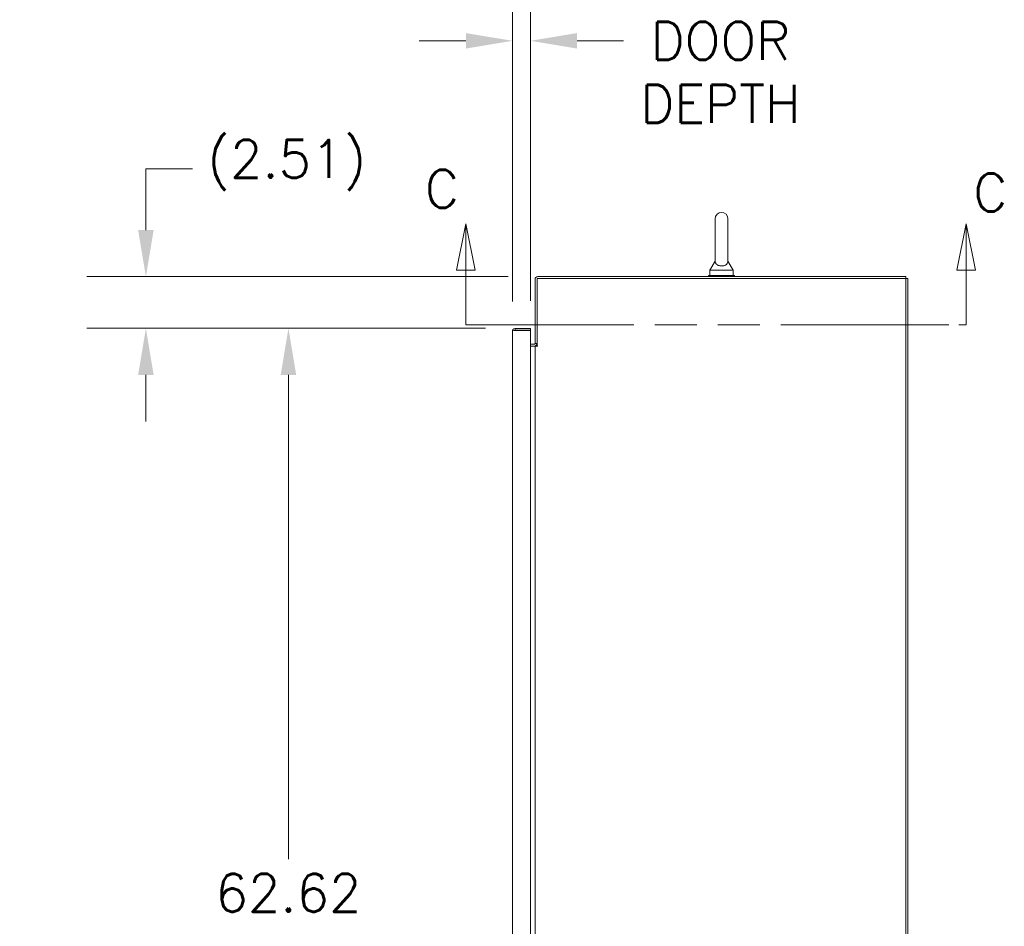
# Model space of a CAD drawing. Header units: inches. Extents: x 3 to 388, y 9 to 244.
# Tile 36 of 53: x 270 to 318, y 151 to 195. Entities that reach past the tile are written whole.
import ezdxf

# ---------------------------------------------------------------- set-up
doc = ezdxf.new("R2010")
doc.units = ezdxf.units.IN
doc.header["$LTSCALE"] = 23
doc.header["$MEASUREMENT"] = 0
doc.linetypes.add('DOUBLE_DASH_CHAIN', pattern=[1.2403, 0.6614, -0.0827, 0.1654, -0.0827, 0.1654, -0.0827])
for name, color, linetype, lineweight in [('Dimension (ANSI)', 7, 'Continuous', 5), ('Section Line (ANSI)', 7, 'DOUBLE_DASH_CHAIN', 5), ('Symbol (ANSI)', 7, 'Continuous', 5), ('Visible (ANSI)', 7, 'Continuous', 5)]:
    doc.layers.add(name, color=color, linetype=linetype, lineweight=lineweight)
doc.styles.add('ROMANS', font='romans.shx')
doc.dimstyles.new('Default (ANSI)', dxfattribs={"dimscale": 23, "dimtxt": 0.08, "dimasz": 0.098425, "dimexe": 0.125, "dimexo": 0.0625, "dimgap": 0.031496, "dimtad": 0, "dimtih": 1, "dimtoh": 1, "dimrnd": 1e-08, "dimzin": 0, "dimdsep": 46, "dimtxsty": 'ROMANS', "dimcen": 0.09, "dimdle": 0.393701, "dimclrd": 256, "dimclre": 256, "dimclrt": 256, "dimadec": 0, "dimazin": 0, "dimtfac": 1.25, "dimtofl": 0, "dimtmove": 0, "dimatfit": 3, "dimfxl": 0, "dimtolj": 1, "dimtzin": 0, "dimlwd": -1, "dimlwe": -1, "dimarcsym": 0})
doc.dimstyles.new('Default (ANSI)$7', dxfattribs={"dimscale": 23, "dimtxt": 0.08, "dimasz": 0.098425, "dimexe": 0.125, "dimexo": 0.0625, "dimgap": 0.031496, "dimtad": 0, "dimtih": 1, "dimtoh": 1, "dimrnd": 1e-08, "dimzin": 0, "dimdsep": 46, "dimtxsty": 'ROMANS', "dimcen": 0.09, "dimdle": 0.393701, "dimclrd": 256, "dimclre": 256, "dimclrt": 256, "dimadec": 0, "dimazin": 0, "dimtfac": 1.25, "dimtofl": 0, "dimtmove": 0, "dimatfit": 3, "dimfxl": 0, "dimtolj": 1, "dimtzin": 0, "dimlwd": -1, "dimlwe": -1, "dimarcsym": 0})

# ---------------------------------------------------------------- blocks, each defined once
blk = doc.blocks.new('2dTransSection2')
at = {"layer": 'Section Line (ANSI)', "linetype": 'Continuous'}
for p, q in [((12.6886, 8.0363), (12.6691, 7.9383)), ((12.6886, 7.9383), (12.6886, 8.0363)), ((12.7081, 7.9383), (12.6886, 8.0363)), ((13.7464, 8.0363), (13.7269, 7.9383)), ((13.7464, 7.9383), (13.7464, 8.0363)), ((13.7659, 7.9383), (13.7464, 8.0363)), ((12.6691, 7.9383), (12.7081, 7.9383)), ((12.6886, 7.8224), (12.6886, 7.9383)), ((13.7269, 7.9383), (13.7659, 7.9383)), ((13.7464, 7.8224), (13.7464, 7.9383)), ((12.6886, 7.8224), (12.704, 7.8224)), ((13.7309, 7.8224), (13.7464, 7.8224))]:
    blk.add_line(p, q, dxfattribs=at)
at = {"layer": 'Section Line (ANSI)', "linetype": 'DOUBLE_DASH_CHAIN', "ltscale": 0.023345}
blk.add_line((12.6886, 7.8224), (13.7464, 7.8224), dxfattribs=at)
at = {"layer": 'Section Line (ANSI)', "linetype": 'Continuous', "flags": 128}
for points in [[(12.7081, 7.9383), (12.6886, 8.0363)], [(13.7659, 7.9383), (13.7464, 8.0363)]]:
    blk.add_lwpolyline(points, dxfattribs=at)
at = {"layer": 'Section Line (ANSI)'}
for points in [[(12.7081, 7.9383), (12.6886, 8.0363), (12.6691, 7.9383), (12.7081, 7.9383)], [(13.7659, 7.9383), (13.7464, 8.0363), (13.7269, 7.9383), (13.7659, 7.9383)]]:
    blk.add_solid(points, dxfattribs=at)
at = {"layer": 'Section Line (ANSI)', "char_height": 0.08, "attachment_point": 7, "style": 'ROMANS'}
for insert in [(12.602, 8.0702), (13.7612, 8.0625)]:
    blk.add_mtext('C', dxfattribs=dict(at, insert=insert))
blk = doc.blocks.new('*D14')
at = {"layer": 'Defpoints', "color": 0}
for p in [(294.231, 179.751), (283.215, 117.126), (294.231, 117.126)]:
    blk.add_point(p, dxfattribs=at)
at = {"layer": 'Dimension (ANSI)'}
for p, q in [((292.793, 179.751), (280.34, 179.751)), ((283.215, 177.487), (283.215, 153.936)), ((283.215, 119.389), (283.215, 144.513)), ((292.793, 117.126), (280.34, 117.126))]:
    blk.add_line(p, q, dxfattribs=at)
for points in [[(282.838, 177.487), (283.592, 177.487), (283.215, 179.751)], [(282.838, 119.389), (283.592, 119.389), (283.215, 117.126)]]:
    blk.add_solid(points, dxfattribs=at)
at = {"layer": 'Dimension (ANSI)', "insert": (283.215, 149.224), "char_height": 1.84, "attachment_point": 5, "style": 'ROMANS'}
blk.add_mtext('\\A1;62.62\\PDOOR\\PHEIGHT', dxfattribs=at)
blk = doc.blocks.new('*D16')
at = {"layer": 'Defpoints', "color": 0}
for p in [(276.284, 182.265), (295.333, 182.265), (294.231, 179.751)]:
    blk.add_point(p, dxfattribs=at)
at = {"layer": 'Dimension (ANSI)'}
for p, q in [((276.284, 184.529), (276.284, 187.513)), ((276.284, 187.513), (278.548, 187.513)), ((293.895, 182.265), (273.409, 182.265)), ((292.793, 179.751), (273.409, 179.751)), ((276.284, 177.487), (276.284, 175.223))]:
    blk.add_line(p, q, dxfattribs=at)
for points in [[(275.907, 184.529), (276.661, 184.529), (276.284, 182.265)], [(275.907, 177.487), (276.661, 177.487), (276.284, 179.751)]]:
    blk.add_solid(points, dxfattribs=at)
at = {"layer": 'Dimension (ANSI)', "insert": (279.272, 188.915), "char_height": 1.84, "attachment_point": 1, "style": 'ROMANS'}
blk.add_mtext('\\A1;(2.51)', dxfattribs=at)
blk = doc.blocks.new('*D27')
at = {"layer": 'Defpoints', "color": 0}
for p in [(294.981, 193.735), (294.106, 179.626), (294.981, 179.646)]:
    blk.add_point(p, dxfattribs=at)
at = {"layer": 'Dimension (ANSI)'}
for p, q in [((294.106, 181.063), (294.106, 196.61)), ((294.981, 181.083), (294.981, 196.61)), ((291.842, 193.735), (289.578, 193.735)), ((297.245, 193.735), (299.508, 193.735))]:
    blk.add_line(p, q, dxfattribs=at)
for points in [[(291.842, 194.112), (291.842, 193.358), (294.106, 193.735)], [(297.245, 194.112), (297.245, 193.358), (294.981, 193.735)]]:
    blk.add_solid(points, dxfattribs=at)
at = {"layer": 'Dimension (ANSI)', "insert": (304.22, 193.735), "char_height": 1.84, "attachment_point": 5, "style": 'ROMANS'}
blk.add_mtext('\\A1;0.88\\PDOOR\\PDEPTH', dxfattribs=at)

msp = doc.modelspace()

# ---------------------------------------------------------------- linework, layer by layer
at = {"layer": 'Visible (ANSI)'}
for p, q in [((303.9602, 185.0774), (303.9602, 183.0174)), ((304.5802, 183.0174), (304.5802, 185.0774)), ((303.9602, 183.0174), (303.7102, 182.5774)), ((304.5802, 183.0174), (304.8302, 182.5774)), ((303.7102, 182.5774), (304.8302, 182.5774)), ((303.7102, 182.5774), (303.7102, 182.3274)), ((304.8302, 182.5774), (304.8302, 182.3274)), ((295.2077, 182.1399), (295.2077, 179.0148)), ((313.239, 182.1712), (295.3014, 182.1712)), ((295.3014, 182.1712), (295.3014, 178.8901)), ((313.239, 182.2649), (295.3326, 182.2649)), ((304.8952, 182.3274), (303.6452, 182.3274)), ((303.6452, 182.3274), (303.6452, 182.2649)), ((304.8952, 182.3274), (304.8952, 182.2649)), ((313.239, 182.1712), (313.239, 182.2649)), ((313.3327, 182.1712), (313.239, 182.1712)), ((313.239, 110.2336), (313.239, 182.1712)), ((313.3327, 182.1712), (313.3327, 110.2336)), ((294.1059, 117.2505), (294.1059, 179.6256)), ((294.9809, 179.7505), (294.2309, 179.7505)), ((294.2309, 179.6568), (294.2309, 179.7505)), ((294.2309, 179.6568), (294.9809, 179.6568)), ((294.2309, 179.6458), (294.9809, 179.6458)), ((294.9809, 179.6568), (294.9809, 179.7505)), ((294.9809, 179.6458), (294.9809, 117.2303)), ((294.9809, 178.9836), (295.1764, 178.9836)), ((294.9809, 178.8899), (295.1764, 178.8899)), ((295.1764, 178.8899), (295.2077, 178.8899)), ((295.2077, 179.0148), (295.3014, 179.0148)), ((295.2077, 117.5149), (295.2077, 178.8899)), ((295.3326, 178.8899), (295.2077, 178.8899)), ((295.3014, 178.8901), (295.3328, 178.8901)), ((295.3328, 178.8899), (295.3326, 178.8899)), ((295.3328, 178.8901), (295.3328, 178.8899))]:
    msp.add_line(p, q, dxfattribs=at)
for centre, radius, start, end in [((304.2702, 185.0774), 0.31, 0, 180), ((295.3326, 182.1399), 0.125, 90, 180), ((295.1764, 179.0148), 0.1249, 270, 0), ((295.1764, 179.0148), 0.0313, 270, 0)]:
    msp.add_arc(centre, radius, start, end, dxfattribs=at)
for points, knots in [([(304.5802, 183.0174), (304.5802, 183.0174), (304.5804, 183.0137), (304.5791, 182.9923), (304.5769, 182.9718), (304.5586, 182.92), (304.5401, 182.8898), (304.4889, 182.8437), (304.4612, 182.8262), (304.3996, 182.8009), (304.3681, 182.7923), (304.3027, 182.7829), (304.2703, 182.7817), (304.207, 182.7862), (304.1773, 182.7915), (304.1197, 182.8082), (304.0932, 182.8199), (304.0429, 182.85), (304.0213, 182.8692), (303.9818, 182.918), (303.971, 182.9467), (303.9609, 182.9892), (303.9603, 183.0076), (303.9602, 183.0164), (303.9602, 183.0174), (303.9602, 183.0174)], [0, 0, 0, 0, 0.06292404, 0.06292404, 0.14907055, 0.14907055, 0.25610509, 0.25610509, 0.336116, 0.336116, 0.40328218, 0.40328218, 0.46536928, 0.46536928, 0.52564713, 0.52564713, 0.59143372, 0.59143372, 0.67079373, 0.67079373, 0.78259067, 0.78259067, 0.8847232, 0.8847232, 0.91423809, 0.91423809, 0.91423809, 0.91423809]), ([(294.2309, 179.7505), (294.1872, 179.7505), (294.1443, 179.7257), (294.1225, 179.6878), (294.1117, 179.669), (294.1059, 179.6473), (294.1059, 179.6256)], [0, 0, 0, 0, 1.04908, 1.04908, 1.04908, 1.5707963, 1.5707963, 1.5707963, 1.5707963]), ([(294.1059, 179.6256), (294.1059, 179.6301), (294.1307, 179.6346), (294.1686, 179.6391), (294.1874, 179.6413), (294.2091, 179.6435), (294.2309, 179.6458)], [0, 0, 0, 0, 1.04908, 1.04908, 1.04908, 1.5707963, 1.5707963, 1.5707963, 1.5707963]), ([(294.2052, 179.6429), (294.2105, 179.6504), (294.2189, 179.6559), (294.2281, 179.6567), (294.229, 179.6568), (294.2299, 179.6568), (294.2309, 179.6568)], [0.59510147, 0.59510147, 0.59510147, 0.59510147, 1.48347479, 1.48347479, 1.48347479, 1.57079633, 1.57079633, 1.57079633, 1.57079633])]:
    msp.add_open_spline(points, degree=3, knots=knots, dxfattribs=at)

# ---------------------------------------------------------------- block references
at = {"layer": 'Section Line (ANSI)', "xscale": 23, "yscale": 23, "zscale": 23}
msp.add_blockref('2dTransSection2', (0, 0), dxfattribs=at)

# ---------------------------------------------------------------- dimensions: what is measured, and where the dimension line sits
at = {"layer": 'Dimension (ANSI)'}
dim = msp.add_linear_dim(base=(294.9809010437, 193.7351742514), p1=(294.1059010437, 179.6255719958), p2=(294.9809010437, 179.6457734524), text='<>\\PDOOR\\PDEPTH', dimstyle='Default (ANSI)', override={"dimtih": 0, "dimtoh": 0, "dimdec": 2, "dimtp": 0, "dimtm": 0, "dimtdec": 2, "dimatfit": 1}, dxfattribs=at)
dim.commit()
dim.dimension.update_dxf_attribs({"geometry": '*D27', "text_midpoint": (304.2195360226, 193.7351742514), "dimtype": 160})
for base, p1, p2, text, override, picture, middle in [((276.2839, 182.2649), (294.2309, 179.7505), (295.3326, 182.2649), '(<>)', {"dimgap": 0.031496, "dimdec": 2, "dimtol": 0, "dimlim": 0, "dimtp": 0, "dimtm": 0, "dimtdec": 2, "dimatfit": 1}, '*D16', (283.215, 187.5128)), ((283.2149579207, 117.1255219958), (294.2308510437, 179.7505219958), (294.2308510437, 117.1255219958), '<>\\PDOOR\\PHEIGHT', {"dimdec": 2, "dimtp": 0, "dimtm": 0, "dimtdec": 2, "dimatfit": 1}, '*D14', (283.2149579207, 149.2244520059))]:
    dim = msp.add_linear_dim(base=base, p1=p1, p2=p2, angle=90, text=text, dimstyle='Default (ANSI)', override=override, dxfattribs=at)
    dim.commit()
    dim.dimension.update_dxf_attribs({"geometry": picture, "text_midpoint": middle, "dimtype": 160})

# ---------------------------------------------------------------- leaders
at = {"layer": 'Symbol (ANSI)', "annotation_type": 0, "has_hookline": 1, "hookline_direction": 0, "text_width": 25.9232}
msp.add_leader([(233.6635, 176.4799), (244.6241, 166.2116), (246.8879, 166.2116)], dimstyle='Default (ANSI)$7', override={"dimtad": 0}, dxfattribs=at)

doc.saveas('drawing.dxf')
